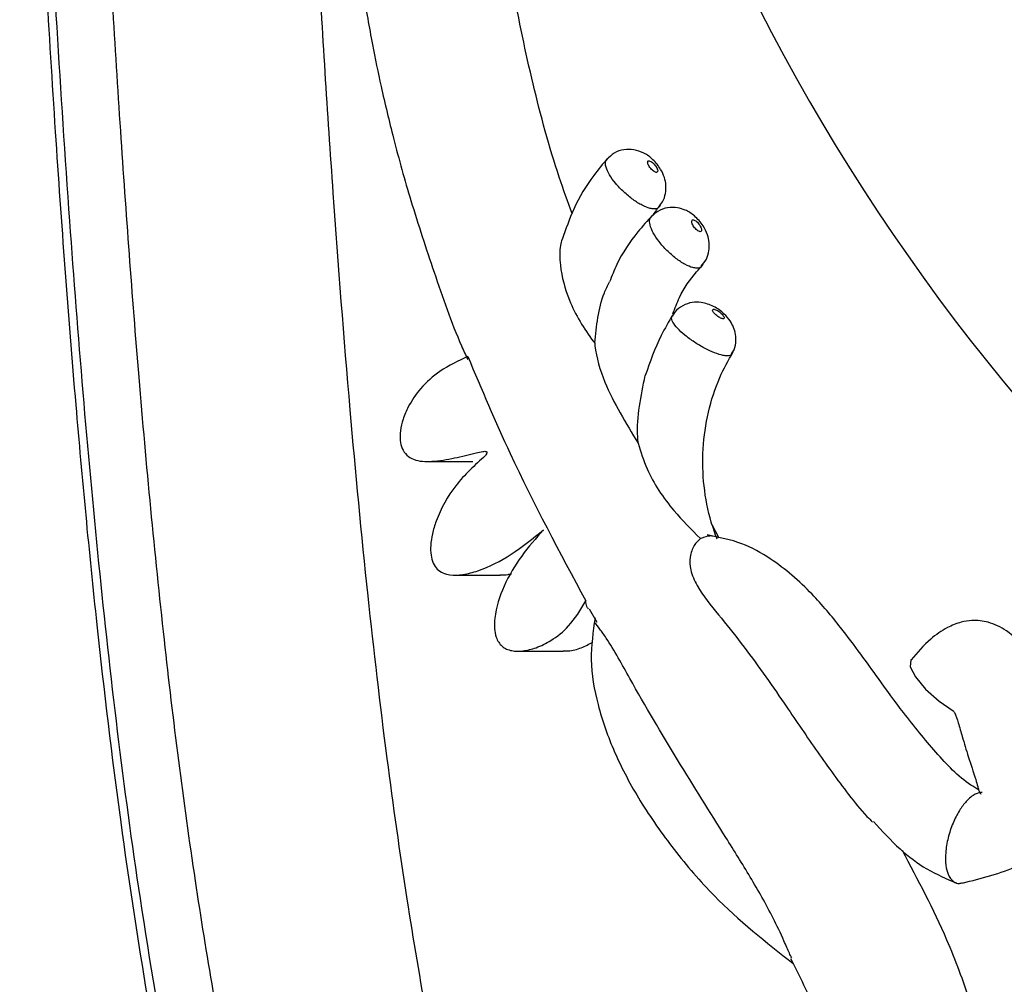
# Model space of a CAD drawing. Header units: millimetres. Extents: x 65 to 121, y 64 to 185.
# Tile 131 of 175: x 86.29 to 88.37, y 129.8 to 131.84. Entities that reach past the tile are written whole.
import ezdxf

# ---------------------------------------------------------------- set-up
doc = ezdxf.new("R2010")
doc.units = ezdxf.units.MM
doc.styles.add('SLDTEXTSTYLE0', font='TXT', dxfattribs={"width": 0.75})
doc.dimstyles.new('SLDDIMSTYLE0', dxfattribs={"dimtxt": 3.5, "dimasz": 3.302, "dimexe": 0, "dimexo": 0.0625, "dimgap": 0.875, "dimtad": 1, "dimdec": 0, "dimlfac": 20, "dimrnd": 1e-09, "dimzin": 12, "dimdsep": 46, "dimtxsty": 'SLDTEXTSTYLE0', "dimsah": 1, "dimcen": 0.09, "dimadec": 0, "dimazin": 3, "dimtfac": 1, "dimtdec": 0, "dimtofl": 0, "dimtmove": 0, "dimatfit": 3, "dimfxl": 0, "dimfrac": 2, "dimtolj": 1, "dimtzin": 12, "dimarcsym": 0})
doc.dimstyles.new('SLDDIMSTYLE1', dxfattribs={"dimtxt": 3.5, "dimasz": 3.302, "dimexe": 0, "dimexo": 0.0625, "dimgap": 0.875, "dimtad": 1, "dimdec": 0, "dimlfac": 20, "dimrnd": 1e-09, "dimzin": 12, "dimdsep": 46, "dimtxsty": 'SLDTEXTSTYLE0', "dimsah": 1, "dimcen": 0.09, "dimadec": 0, "dimazin": 3, "dimtfac": 1, "dimtdec": 0, "dimtmove": 0, "dimatfit": 0, "dimfxl": 0, "dimfrac": 2, "dimtolj": 1, "dimtzin": 12, "dimarcsym": 0})

# ---------------------------------------------------------------- blocks, each defined once
blk = doc.blocks.new('_D')
at = {"color": 7, "linetype": 'Continuous', "lineweight": 18}
for p, q in [((87.9732, 185.0116), (121.2937, 185.0116)), ((120.2937, 185.0116), (120.2937, 118.6561)), ((85.3725, 118.6561), (121.2937, 118.6561))]:
    blk.add_line(p, q, dxfattribs=at)
for points in [[(120.2937, 185.0116), (119.7857, 181.7096), (120.8017, 181.7096)], [(120.2937, 118.6561), (120.8017, 121.9581), (119.7857, 121.9581)]]:
    blk.add_solid(points, dxfattribs=at)
at = {"color": 7, "linetype": 'Continuous', "lineweight": 18, "insert": (115.782, 153.7638), "char_height": 3.5, "attachment_point": 1, "rotation": 90, "style": 'SLDTEXTSTYLE0'}
blk.add_mtext('1327', dxfattribs=at)
blk = doc.blocks.new('_D_1')
at = {"color": 7, "linetype": 'Continuous', "lineweight": 18}
for p, q in [((86.2605, 139.3984), (111.3595, 139.3984)), ((110.3595, 139.3984), (110.3595, 118.6561)), ((85.3725, 118.6561), (111.3595, 118.6561))]:
    blk.add_line(p, q, dxfattribs=at)
for points in [[(110.3595, 139.3984), (109.8515, 136.0964), (110.8675, 136.0964)], [(110.3595, 118.6561), (110.8675, 121.9581), (109.8515, 121.9581)]]:
    blk.add_solid(points, dxfattribs=at)
at = {"color": 7, "linetype": 'Continuous', "lineweight": 18, "insert": (105.8477, 126.8513), "char_height": 3.5, "attachment_point": 1, "rotation": 90, "style": 'SLDTEXTSTYLE0'}
blk.add_mtext('415', dxfattribs=at)

msp = doc.modelspace()

# ---------------------------------------------------------------- linework, layer by layer
at = {"color": 7, "linetype": 'Continuous', "lineweight": 25}
for p, q in [((87.15229, 130.90716), (87.24816, 130.90716)), ((87.77035, 130.74473), (87.75531, 130.77294)), ((87.20981, 130.66617), (87.30569, 130.66617)), ((87.49484, 130.59474), (87.5107, 130.56638)), ((87.3433, 130.50495), (87.43917, 130.50495))]:
    msp.add_line(p, q, dxfattribs=at)
at = {"color": 7, "linetype": 'Continuous', "lineweight": 25, "flags": 128}
msp.add_lwpolyline([(88.17662, 130.48663), (88.17644, 130.4864), (88.17507, 130.47195), (88.18591, 130.45034), (88.20731, 130.42484), (88.236, 130.39934), (88.26586, 130.37876)], dxfattribs=at)
at = {"color": 7, "linetype": 'Continuous', "lineweight": 25}
msp.add_arc((91.75491, 133.8572), 4.37867, 194.57846, 241.322, dxfattribs=at)
for points, knots in [([(86.27227, 133.73456), (86.27285, 133.67178), (86.27412, 133.53214), (86.28062, 133.30707), (86.28922, 133.05465), (86.29998, 132.78693), (86.31231, 132.5124), (86.33198, 132.11796), (86.3607, 131.62247), (86.40184, 131.06404), (86.4479, 130.57619), (86.498, 130.15685), (86.55458, 129.78191), (86.61973, 129.43469), (86.69417, 129.11408), (86.77874, 128.81915), (86.8683, 128.5608), (86.96949, 128.31374), (87.08112, 128.08346), (87.19976, 127.87615), (87.2997, 127.72322), (87.37827, 127.61415), (87.43305, 127.54194), (87.46584, 127.50199), (87.47886, 127.48614)], [0, 0, 0, 0, 0.0288865, 0.0642487, 0.1035975, 0.1451097, 0.1875478, 0.2300626, 0.3268741, 0.415988, 0.487851, 0.552563, 0.6106208, 0.6627801, 0.7157813, 0.7629951, 0.805271, 0.8432665, 0.8880498, 0.9257518, 0.9565101, 0.9751882, 0.990151, 1, 1, 1, 1]), ([(86.28926, 133.73456), (86.29002, 133.66154), (86.29162, 133.50508), (86.29898, 133.26501), (86.30761, 133.01977), (86.31704, 132.78819), (86.32628, 132.58048), (86.33492, 132.40034), (86.35453, 132.01556), (86.38831, 131.44821), (86.45043, 130.69435), (86.52339, 130.08258), (86.60805, 129.58317), (86.6934, 129.19162), (86.80207, 128.8085), (86.93921, 128.43807), (87.10901, 128.08535), (87.2676, 127.82939), (87.39383, 127.6578), (87.45053, 127.58459), (87.48323, 127.5467), (87.48815, 127.541)], [0, 0, 0, 0, 0.0338367, 0.0725009, 0.1112961, 0.1475598, 0.1799221, 0.2076602, 0.2311528, 0.3585135, 0.4711201, 0.5819526, 0.6444098, 0.7067158, 0.768767, 0.8307678, 0.8926765, 0.9547515, 0.975479, 0.9963084, 1, 1, 1, 1]), ([(87.59756, 127.61495), (87.56957, 127.64563), (87.45289, 127.77349), (87.28016, 128.0385), (87.09426, 128.38965), (86.94842, 128.7585), (86.83163, 129.14158), (86.73476, 129.565), (86.65483, 130.03161), (86.5901, 130.54313), (86.54004, 131.07364), (86.50036, 131.61423), (86.46859, 132.15024), (86.44584, 132.61443), (86.43001, 132.99332), (86.42008, 133.27484), (86.41273, 133.51959), (86.41128, 133.66897), (86.41064, 133.73456)], [0, 0, 0, 0, 0.0207198, 0.086374, 0.1537056, 0.2126737, 0.27552, 0.3435112, 0.4175018, 0.4981531, 0.5855703, 0.667449, 0.7522979, 0.8372647, 0.8852687, 0.9300108, 0.9692672, 1, 1, 1, 1]), ([(87.28219, 129.14598), (87.28136, 129.14883), (87.2652, 129.20403), (87.23643, 129.32264), (87.19296, 129.51164), (87.14945, 129.73378), (87.1058, 129.99256), (87.06342, 130.29261), (87.0232, 130.63838), (86.98517, 131.03789), (86.94997, 131.49351), (86.91795, 132.00259), (86.89486, 132.44764), (86.87867, 132.80969), (86.86821, 133.07069), (86.8598, 133.31811), (86.85344, 133.53804), (86.85219, 133.67409), (86.85163, 133.73456)], [0, 0, 0, 0, 0.00194776, 0.03775388, 0.07977173, 0.12868906, 0.18532614, 0.2506459, 0.32573735, 0.4114771, 0.51119113, 0.62228967, 0.74239028, 0.8002491, 0.85733575, 0.91179231, 0.96078861, 1, 1, 1, 1]), ([(87.12866, 133.29887), (87.12483, 133.28772), (87.1005, 133.21689), (87.06912, 133.09162), (87.03413, 132.93495), (87.01277, 132.80865), (86.99738, 132.69333), (86.98527, 132.56753), (86.97785, 132.4077), (86.98077, 132.22936), (86.99447, 132.0566), (87.01368, 131.91191), (87.0336, 131.7976), (87.05487, 131.69461), (87.08141, 131.58399), (87.11797, 131.45224), (87.1667, 131.30576), (87.20533, 131.19234), (87.2329, 131.13266), (87.23735, 131.12304)], [0, 0, 0, 0, 0.0160286, 0.1018091, 0.1740066, 0.2324951, 0.2739445, 0.3302296, 0.4019636, 0.4882254, 0.5689408, 0.634167, 0.6841496, 0.7249978, 0.7757976, 0.8376423, 0.9098017, 0.985469, 1, 1, 1, 1]), ([(87.45841, 131.43255), (87.44915, 131.45812), (87.41673, 131.54764), (87.37404, 131.70738), (87.33369, 131.89834), (87.3078, 132.08476), (87.2943, 132.26515), (87.29343, 132.43901), (87.30341, 132.59148), (87.31491, 132.69797), (87.32421, 132.75417), (87.32691, 132.7705)], [0, 0, 0, 0, 0.0608446, 0.212989, 0.3667108, 0.4926, 0.6275613, 0.7643402, 0.8742451, 0.963456, 1, 1, 1, 1]), ([(87.58901, 131.568), (87.58212, 131.56843), (87.56785, 131.56933), (87.54713, 131.56214), (87.53694, 131.5522), (87.53209, 131.54747)], [0, 0, 0, 0, 0.3282511, 0.6799803, 1, 1, 1, 1]), ([(87.64134, 131.44677), (87.64443, 131.45014), (87.65185, 131.45823), (87.65685, 131.47471), (87.65796, 131.49246), (87.65437, 131.50995), (87.64573, 131.52863), (87.63094, 131.54696), (87.61157, 131.56197), (87.59647, 131.56601), (87.58901, 131.568)], [0, 0, 0, 0, 0.0854888, 0.2048725, 0.3147334, 0.4205428, 0.5416353, 0.7054236, 0.8544155, 1, 1, 1, 1]), ([(87.53356, 131.54971), (87.52364, 131.53782), (87.49625, 131.50498), (87.46176, 131.44796), (87.44513, 131.39962), (87.43765, 131.37789)], [0, 0, 0, 0, 0.2382388, 0.6575052, 1, 1, 1, 1]), ([(87.62124, 131.54436), (87.62073, 131.54429), (87.61948, 131.54414), (87.61843, 131.54264), (87.61839, 131.53989), (87.61956, 131.53625), (87.62181, 131.53212), (87.62491, 131.52796), (87.62852, 131.52427), (87.63218, 131.52149), (87.63507, 131.52013), (87.63742, 131.51976), (87.63913, 131.52036), (87.63998, 131.52235), (87.63963, 131.52542), (87.63811, 131.52927), (87.63556, 131.53346), (87.63225, 131.53753), (87.62859, 131.54098), (87.625, 131.54339), (87.62259, 131.54429), (87.62149, 131.54435), (87.62124, 131.54436)], [0, 0, 0, 0, 0.03659907, 0.08938584, 0.14240602, 0.19594587, 0.25006925, 0.30462508, 0.35924334, 0.41349073, 0.46708985, 0.50006137, 0.5529142, 0.60574956, 0.65890136, 0.712704, 0.76708558, 0.82172605, 0.8761972, 0.9301653, 0.98352681, 1, 1, 1, 1]), ([(87.68184, 131.44479), (87.67484, 131.44524), (87.66041, 131.44618), (87.64024, 131.43927), (87.63058, 131.42987), (87.6263, 131.42571)], [0, 0, 0, 0, 0.3438099, 0.7087589, 1, 1, 1, 1]), ([(87.63005, 131.42891), (87.63331, 131.43408), (87.63802, 131.44156), (87.64373, 131.4479), (87.64549, 131.44985)], [0, 0, 0, 0, 0.69091965, 1, 1, 1, 1]), ([(87.73198, 131.32084), (87.736, 131.32569), (87.74402, 131.33535), (87.74908, 131.35325), (87.74957, 131.37102), (87.74543, 131.38901), (87.7356, 131.40884), (87.7194, 131.42756), (87.70036, 131.44027), (87.68727, 131.44346), (87.68184, 131.44479)], [0, 0, 0, 0, 0.115895, 0.2311579, 0.3381253, 0.4461135, 0.5760022, 0.7490518, 0.8958756, 1, 1, 1, 1]), ([(87.62817, 131.42865), (87.61786, 131.41717), (87.58948, 131.38555), (87.55768, 131.33849), (87.5426, 131.30015), (87.53775, 131.28782)], [0, 0, 0, 0, 0.27866471, 0.76794456, 1, 1, 1, 1]), ([(87.71492, 131.41933), (87.7144, 131.41927), (87.71315, 131.4191), (87.71205, 131.41757), (87.71192, 131.41475), (87.71296, 131.411), (87.71507, 131.40676), (87.71804, 131.40249), (87.72152, 131.39869), (87.72509, 131.39583), (87.72793, 131.39444), (87.73027, 131.39406), (87.732, 131.39468), (87.73292, 131.39672), (87.73267, 131.39988), (87.73128, 131.40383), (87.72887, 131.40814), (87.72571, 131.41232), (87.72215, 131.41586), (87.71865, 131.41834), (87.71626, 131.41926), (87.71517, 131.41932), (87.71492, 131.41933)], [0, 0, 0, 0, 0.0365958, 0.0893696, 0.142385, 0.195916, 0.2500492, 0.3046134, 0.3592394, 0.413492, 0.4670971, 0.5000607, 0.5529007, 0.6057265, 0.6588762, 0.7126783, 0.7670651, 0.8217184, 0.8762004, 0.9301722, 0.9835325, 1, 1, 1, 1]), ([(87.43726, 131.37807), (87.436, 131.3739), (87.43132, 131.3583), (87.43279, 131.31283), (87.451, 131.24126), (87.48412, 131.1874), (87.50542, 131.15911), (87.50633, 131.1579)], [0, 0, 0, 0, 0.0690358, 0.2578704, 0.5757854, 0.9817566, 1, 1, 1, 1]), ([(87.67181, 131.21979), (87.67625, 131.23174), (87.68855, 131.26488), (87.71261, 131.29885), (87.73145, 131.31942), (87.73614, 131.32453)], [0, 0, 0, 0, 0.2977967, 0.825375, 1, 1, 1, 1]), ([(87.50633, 131.1579), (87.50999, 131.1943), (87.51453, 131.23943), (87.53369, 131.28014), (87.53739, 131.28801)], [0, 0, 0, 0, 0.8068087, 1, 1, 1, 1]), ([(87.73186, 131.24442), (87.72551, 131.24472), (87.7122, 131.24535), (87.69248, 131.23801), (87.67739, 131.2273), (87.67253, 131.21762), (87.67101, 131.21461)], [0, 0, 0, 0, 0.2634536, 0.5532518, 0.8608181, 1, 1, 1, 1]), ([(87.79622, 131.13531), (87.79727, 131.13664), (87.80253, 131.14328), (87.80565, 131.15798), (87.80572, 131.17583), (87.80114, 131.19175), (87.79299, 131.20648), (87.77927, 131.2219), (87.75864, 131.23764), (87.7409, 131.24213), (87.73186, 131.24442)], [0, 0, 0, 0, 0.0337886, 0.1688526, 0.2869597, 0.3916025, 0.4985921, 0.6283018, 0.8106373, 1, 1, 1, 1]), ([(87.7585, 131.22973), (87.75799, 131.22968), (87.75677, 131.22955), (87.75596, 131.22831), (87.75639, 131.22604), (87.75817, 131.22302), (87.76111, 131.21962), (87.76489, 131.21621), (87.76909, 131.21319), (87.7732, 131.21091), (87.7763, 131.20979), (87.77872, 131.20948), (87.78034, 131.20998), (87.78085, 131.21163), (87.77999, 131.21417), (87.77782, 131.21734), (87.77457, 131.22079), (87.77061, 131.22413), (87.76639, 131.22695), (87.76242, 131.22893), (87.75986, 131.22967), (87.75876, 131.22972), (87.7585, 131.22973)], [0, 0, 0, 0, 0.0367359, 0.0898003, 0.1430381, 0.1966279, 0.250617, 0.30489, 0.3591922, 0.4132426, 0.466866, 0.5000577, 0.553181, 0.6062976, 0.6596238, 0.7133816, 0.7675287, 0.8218537, 0.8760663, 0.9299456, 0.9834113, 1, 1, 1, 1]), ([(87.67184, 131.2181), (87.66334, 131.20356), (87.63966, 131.16306), (87.62359, 131.11814), (87.61328, 131.08934)], [0, 0, 0, 0, 0.3589798, 1, 1, 1, 1]), ([(87.50633, 131.1579), (87.50653, 131.15606), (87.50942, 131.12904), (87.5242, 131.07745), (87.55979, 131.00932), (87.58553, 130.96699), (87.59846, 130.94571)], [0, 0, 0, 0, 0.02546, 0.3750587, 0.6858457, 1, 1, 1, 1]), ([(87.23748, 131.12963), (87.21727, 131.1202), (87.18092, 131.10323), (87.13848, 131.06524), (87.11325, 131.02911), (87.1, 130.99815), (87.09422, 130.97384), (87.09349, 130.95254), (87.09767, 130.93409), (87.10761, 130.91947), (87.12922, 130.90704), (87.16479, 130.90623), (87.20896, 130.91383), (87.24465, 130.92278), (87.26595, 130.92788), (87.27295, 130.92868), (87.27553, 130.92863), (87.27692, 130.92813), (87.27751, 130.9277), (87.2779, 130.92709), (87.27803, 130.92632), (87.27791, 130.92541), (87.27756, 130.92435), (87.27656, 130.92225), (87.27546, 130.92067), (87.27461, 130.91946)], [0, 0, 0, 0, 0.14884401, 0.26767616, 0.36491297, 0.42361085, 0.47347642, 0.51517624, 0.55032544, 0.58584217, 0.62252517, 0.71214679, 0.82256666, 0.92948866, 0.96211601, 0.97120732, 0.97773528, 0.97955302, 0.98108243, 0.98246546, 0.98392636, 0.98568543, 0.98791078, 0.99071023, 1, 1, 1, 1]), ([(87.23748, 131.12963), (87.26663, 131.0606), (87.34172, 130.88277), (87.43223, 130.71444), (87.4876, 130.61146)], [0, 0, 0, 0, 0.3882136, 1, 1, 1, 1]), ([(87.76567, 130.74229), (87.7614, 130.75425), (87.74847, 130.79042), (87.73605, 130.85488), (87.73382, 130.93414), (87.74533, 131.01217), (87.76752, 131.08189), (87.78965, 131.12164), (87.79959, 131.13948)], [0, 0, 0, 0, 0.0931296, 0.281733, 0.4703147, 0.6586193, 0.8467454, 1, 1, 1, 1]), ([(87.59846, 130.94571), (87.59812, 130.9501), (87.59429, 130.99809), (87.60434, 131.04587), (87.61348, 131.08929)], [0, 0, 0, 0, 0.0913172, 1, 1, 1, 1]), ([(87.59846, 130.94571), (87.60409, 130.92742), (87.61951, 130.87724), (87.66665, 130.80746), (87.711, 130.76315), (87.73018, 130.74398)], [0, 0, 0, 0, 0.24548, 0.6735671, 1, 1, 1, 1]), ([(87.27461, 130.91946), (87.25257, 130.8995), (87.21013, 130.86106), (87.1758, 130.79979), (87.16217, 130.75507), (87.15831, 130.73068), (87.15862, 130.7094), (87.16318, 130.69168), (87.17215, 130.67823), (87.1849, 130.66983), (87.20357, 130.66527), (87.22891, 130.66687), (87.2734, 130.67864), (87.33219, 130.70903), (87.3754, 130.74405), (87.39773, 130.76216)], [0, 0, 0, 0, 0.1666726, 0.3209731, 0.3702868, 0.4132443, 0.4496607, 0.4804596, 0.5079986, 0.5356121, 0.5661697, 0.6203594, 0.6849448, 0.8371721, 1, 1, 1, 1]), ([(87.39773, 130.76216), (87.3818, 130.74418), (87.34991, 130.70816), (87.31285, 130.64587), (87.29479, 130.5916), (87.29333, 130.5541), (87.2964, 130.53655), (87.30235, 130.5238), (87.30993, 130.51505), (87.31953, 130.50903), (87.33438, 130.50455), (87.35593, 130.50479), (87.38412, 130.51206), (87.4176, 130.52846), (87.45627, 130.55947), (87.47634, 130.59278), (87.4876, 130.61146)], [0, 0, 0, 0, 0.1434466, 0.287372, 0.421369, 0.4625456, 0.4973356, 0.520651, 0.5428488, 0.5655359, 0.5900733, 0.6406551, 0.7018618, 0.7744124, 0.8734701, 1, 1, 1, 1]), ([(87.73018, 130.74398), (87.7327, 130.74491), (87.74149, 130.74813), (87.75133, 130.75068), (87.75525, 130.74948), (87.75618, 130.74919)], [0, 0, 0, 0, 0.2344561, 0.8190134, 1, 1, 1, 1]), ([(88.31997, 130.21102), (88.31429, 130.21436), (88.28105, 130.23391), (88.22738, 130.29123), (88.1641, 130.36869), (88.11264, 130.43991), (88.06917, 130.50045), (88.02351, 130.56153), (87.96292, 130.63348), (87.89277, 130.69493), (87.81622, 130.73728), (87.76938, 130.74646), (87.74437, 130.75136)], [0, 0, 0, 0, 0.0269092, 0.1573313, 0.2931644, 0.4037161, 0.4817681, 0.5668336, 0.678646, 0.8198872, 0.9038293, 1, 1, 1, 1]), ([(87.73018, 130.74398), (87.72554, 130.7395), (87.71583, 130.7301), (87.70703, 130.70566), (87.70841, 130.67496), (87.72799, 130.63171), (87.76909, 130.58223), (87.83381, 130.50094), (87.90112, 130.40524), (87.97362, 130.29714), (88.03149, 130.21726), (88.07284, 130.16462), (88.09121, 130.14668), (88.09527, 130.14271)], [0, 0, 0, 0, 0.0392365, 0.0821726, 0.1214646, 0.1707452, 0.2729385, 0.3757919, 0.5837946, 0.7411063, 0.8987039, 0.9775726, 1, 1, 1, 1]), ([(87.30567, 130.66708), (87.31145, 130.66681), (87.31963, 130.66642), (87.32752, 130.66866), (87.32983, 130.66931)], [0, 0, 0, 0, 0.7077832, 1, 1, 1, 1]), ([(87.49353, 130.59399), (87.492, 130.59572), (87.4886, 130.59955), (87.48795, 130.60723), (87.4876, 130.61146)], [0, 0, 0, 0, 0.4500654, 1, 1, 1, 1]), ([(87.50704, 130.57553), (87.50287, 130.54615), (87.49417, 130.48473), (87.51191, 130.38709), (87.54763, 130.2862), (87.60288, 130.18329), (87.67444, 130.08177), (87.77838, 129.96019), (87.86921, 129.88823), (87.92668, 129.84271)], [0, 0, 0, 0, 0.0968172, 0.2023972, 0.319815, 0.4507167, 0.5930047, 0.7425185, 1, 1, 1, 1]), ([(87.9237, 129.8551), (87.92206, 129.85824), (87.91672, 129.86851), (87.9044, 129.89841), (87.87762, 129.95466), (87.83586, 130.02728), (87.76802, 130.13662), (87.68195, 130.27288), (87.60493, 130.40328), (87.5564, 130.49142), (87.53395, 130.52889), (87.51699, 130.55269), (87.50858, 130.56231), (87.50796, 130.56471), (87.50794, 130.56477)], [0, 0, 0, 0, 0.0148695, 0.0485415, 0.1098628, 0.2270678, 0.3460483, 0.5790057, 0.8124029, 0.8706362, 0.9298727, 0.9643971, 0.9990273, 1, 1, 1, 1]), ([(88.28533, 130.01353), (88.32547, 130.02349), (88.3879, 130.03897), (88.45441, 130.07754), (88.48321, 130.10906), (88.50052, 130.137), (88.51469, 130.18014), (88.51778, 130.25927), (88.49762, 130.35693), (88.46179, 130.44795), (88.42127, 130.5104), (88.38351, 130.54774), (88.34327, 130.56773), (88.3093, 130.5713), (88.28002, 130.56653), (88.24979, 130.55436), (88.21253, 130.52847), (88.18983, 130.50202), (88.17663, 130.48664)], [0, 0, 0, 0, 0.1379143, 0.2144473, 0.2453022, 0.2729548, 0.320123, 0.3862081, 0.5169543, 0.6292159, 0.6915291, 0.7506197, 0.7962705, 0.8330986, 0.8573621, 0.8905704, 0.9363588, 1, 1, 1, 1]), ([(87.43919, 130.50585), (87.4428, 130.50567), (87.45596, 130.50498), (87.47772, 130.51135), (87.49441, 130.52011), (87.50244, 130.52433)], [0, 0, 0, 0, 0.1639761, 0.5977316, 1, 1, 1, 1]), ([(88.26543, 130.37902), (88.26569, 130.37884), (88.26645, 130.37833), (88.26749, 130.37691), (88.27198, 130.369), (88.27708, 130.35083), (88.28644, 130.31973), (88.2982, 130.2792), (88.31032, 130.2447), (88.3171, 130.22146), (88.31895, 130.21442), (88.32024, 130.20984), (88.32207, 130.20525), (88.32396, 130.20301), (88.32529, 130.20287), (88.32552, 130.20285)], [0, 0, 0, 0, 0.0049551, 0.0143544, 0.0262443, 0.1429794, 0.2924428, 0.5145899, 0.7702723, 0.8470089, 0.8662238, 0.8870378, 0.9335283, 0.9882025, 1, 1, 1, 1]), ([(88.32713, 130.20582), (88.32241, 130.20506), (88.31171, 130.20334), (88.29469, 130.18917), (88.27839, 130.16735), (88.26473, 130.14062), (88.25437, 130.10931), (88.24919, 130.07798), (88.24959, 130.05131), (88.25502, 130.02926), (88.26523, 130.01609), (88.2764, 130.01143), (88.28341, 130.01377), (88.28555, 130.01449)], [0, 0, 0, 0, 0.0868418, 0.1967476, 0.2837148, 0.3797038, 0.4809426, 0.5821821, 0.6781706, 0.7651377, 0.8750428, 0.9618854, 1, 1, 1, 1]), ([(88.09687, 130.1443), (88.11519, 130.12413), (88.1496, 130.08624), (88.20899, 130.04105), (88.25158, 130.02282), (88.2729, 130.0137)], [0, 0, 0, 0, 0.3622739, 0.6807446, 1, 1, 1, 1]), ([(87.82266, 128.83087), (87.84357, 128.8317), (87.88596, 128.8334), (87.96626, 128.85243), (88.05688, 128.89482), (88.1471, 128.96621), (88.21904, 129.04796), (88.27292, 129.13515), (88.31977, 129.24396), (88.34804, 129.36951), (88.352, 129.50919), (88.33572, 129.63812), (88.30223, 129.76651), (88.24611, 129.91736), (88.19142, 130.02009), (88.15832, 130.08225)], [0, 0, 0, 0, 0.0417576, 0.0846615, 0.1647679, 0.2384274, 0.3086594, 0.3748059, 0.4338943, 0.5324864, 0.6142194, 0.6944674, 0.7754641, 0.864137, 1, 1, 1, 1]), ([(87.92138, 129.85399), (87.94, 129.8166), (87.98547, 129.72532), (88.02854, 129.58347), (88.03838, 129.45398), (88.02517, 129.36643), (88.0039, 129.30215), (87.97004, 129.24141), (87.92432, 129.18988), (87.88362, 129.16119), (87.8548, 129.15013), (87.83774, 129.1461), (87.825, 129.14593), (87.81802, 129.14583)], [0, 0, 0, 0, 0.1446137, 0.3530822, 0.5002158, 0.5742981, 0.6511347, 0.733684, 0.8220394, 0.9111764, 0.9391253, 0.9666806, 1, 1, 1, 1])]:
    msp.add_open_spline(points, degree=3, knots=knots, dxfattribs=at)
at = {"color": 1, "linetype": 'Continuous', "lineweight": 25}
for points, knots in [([(87.64181, 131.44628), (87.64171, 131.44595), (87.64063, 131.44266), (87.63398, 131.44191), (87.6224, 131.44328), (87.60718, 131.44935), (87.5875, 131.46159), (87.56764, 131.47798), (87.55012, 131.49649), (87.53685, 131.51502), (87.52959, 131.53113), (87.52795, 131.54247), (87.53125, 131.54575), (87.53247, 131.54697)], [0, 0, 0, 0, 0.0118286, 0.1180194, 0.1842867, 0.2918453, 0.4002986, 0.5090725, 0.6174901, 0.725094, 0.8317939, 0.9378544, 1, 1, 1, 1]), ([(87.73211, 131.32067), (87.73204, 131.32045), (87.73086, 131.3172), (87.72426, 131.31652), (87.71275, 131.31792), (87.69773, 131.3242), (87.67845, 131.33688), (87.65914, 131.35384), (87.64223, 131.373), (87.62958, 131.39215), (87.62284, 131.40883), (87.62161, 131.42069), (87.62512, 131.42415), (87.62647, 131.42547)], [0, 0, 0, 0, 0.0075259, 0.1137333, 0.1800087, 0.2875987, 0.3960953, 0.504915, 0.6133743, 0.7210109, 0.8277335, 0.933809, 1, 1, 1, 1]), ([(87.79612, 131.1353), (87.79601, 131.13466), (87.79548, 131.13156), (87.78869, 131.1307), (87.77681, 131.13186), (87.76074, 131.13675), (87.73933, 131.14661), (87.71716, 131.15979), (87.69694, 131.17468), (87.68087, 131.18965), (87.6712, 131.20265), (87.66777, 131.21145), (87.6702, 131.21391), (87.67092, 131.21464)], [0, 0, 0, 0, 0.0272775, 0.1340027, 0.2006883, 0.3083128, 0.4165384, 0.5249888, 0.6332155, 0.7408945, 0.8479557, 0.9545748, 1, 1, 1, 1])]:
    msp.add_open_spline(points, degree=3, knots=knots, dxfattribs=at)

# ---------------------------------------------------------------- dimensions: what is measured, and where the dimension line sits
at = {"color": 7, "linetype": 'Continuous', "lineweight": 18}
for base, p1, dimstyle, picture, middle in [((120.2937, 118.65612), (86.97315, 185.01157), 'SLDDIMSTYLE0', '_D', (120.2937, 158.93601)), ((110.35947, 118.65612), (85.2605, 139.39842), 'SLDDIMSTYLE1', '_D_1', (110.35947, 130.73047))]:
    dim = msp.add_linear_dim(base=base, p1=p1, p2=(84.37246, 118.65612), angle=90, dimstyle=dimstyle, dxfattribs=at)
    dim.commit()
    dim.dimension.update_dxf_attribs({"geometry": picture, "text_midpoint": middle, "dimtype": 160})

doc.saveas('drawing.dxf')
